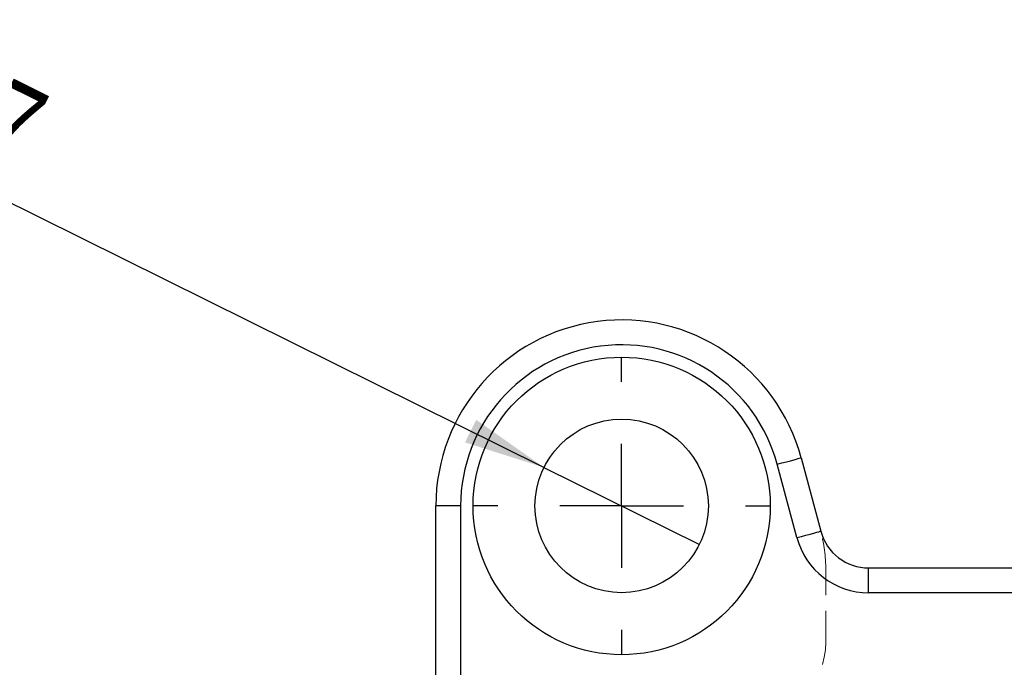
# Model space of a CAD drawing. Header units: millimetres. Extents: x 27 to 395, y 15 to 279.
# Tile 16 of 30: x 114 to 154, y 122 to 148. Entities that reach past the tile are written whole.
import ezdxf

# ---------------------------------------------------------------- set-up
doc = ezdxf.new("R2010")
doc.units = ezdxf.units.MM
doc.linetypes.add('HIDDEN', pattern=[1.905, 1.27, -0.635])
doc.layers.add('FORMATO', color=179, linetype='Continuous')
doc.styles.add('SLDTEXTSTYLE0', font='TXT', dxfattribs={"width": 0.75})
doc.dimstyles.new('SLDDIMSTYLE3', dxfattribs={"dimtxt": 3.5, "dimasz": 3.302, "dimexe": 0, "dimexo": 0.0625, "dimgap": 0.875, "dimtad": 1, "dimdec": 3, "dimrnd": 1e-09, "dimzin": 12, "dimdsep": 46, "dimtxsty": 'SLDTEXTSTYLE0', "dimblk1": 'NONE', "dimsah": 1, "dimcen": 0, "dimadec": 0, "dimazin": 3, "dimtfac": 1, "dimtdec": 3, "dimtmove": 0, "dimatfit": 3, "dimldrblk": 'NONE', "dimfxl": 0, "dimfrac": 2, "dimtolj": 1, "dimtzin": 12, "dimarcsym": 0})

# ---------------------------------------------------------------- blocks, each defined once
blk = doc.blocks.new('_D_9')
at = {"layer": 'FORMATO'}
for q in [(106.652, 143.697), (141.245, 126.566)]:
    blk.add_line((134.972, 129.672), q, dxfattribs=at)
blk.add_solid([(134.972, 129.672), (132.238, 131.593), (131.787, 130.682)], dxfattribs=at)
at = {"layer": 'FORMATO', "char_height": 3.5, "attachment_point": 1, "rotation": 333.6542, "style": 'SLDTEXTSTYLE0'}
for s, insert in [('%%c', (108.649, 147.73)), ('7', (113.403, 145.436))]:
    blk.add_mtext(s, dxfattribs=dict(at, insert=insert))
blk = doc.blocks.new('_NONE')
blk = doc.blocks.new('SW_CENTERMARKSYMBOL_4')
at = {"layer": 'FORMATO', "color": 0}
for p, q in [((0, 5), (0, 6)), ((0, 0), (0, 2.5)), ((-5, 0), (-6, 0)), ((0, 0), (-2.5, 0)), ((0, 0), (0, -2.5)), ((0, 0), (2.5, 0)), ((5, 0), (6, 0)), ((0, -5), (0, -6))]:
    blk.add_line(p, q, dxfattribs=at)

msp = doc.modelspace()

# ---------------------------------------------------------------- linework, layer by layer
at = {"color": 7, "linetype": 'Continuous', "lineweight": 25}
for p, q in [((145.3526, 130.0601), (146.1454, 127.1013)), ((145.1795, 126.8425), (144.3867, 129.8012)), ((131.6082, 128.1189), (130.6082, 128.1189)), ((130.6082, 117.1348), (130.6082, 128.1189)), ((148.0773, 124.6189), (148.0773, 125.6189)), ((148.0773, 125.6189), (163.1391, 125.6189)), ((163.1391, 124.6189), (148.0773, 124.6189))]:
    msp.add_line(p, q, dxfattribs=at)
at = {"color": 8, "linetype": 'Continuous', "lineweight": 25}
msp.add_line((131.6082, 128.1189), (131.6082, 117.0395), dxfattribs=at)
at = {"color": 7, "linetype": 'HIDDEN', "lineweight": 18}
msp.add_line((146.3499, 122.6189), (146.3499, 125.5484), dxfattribs=at)
at = {"color": 7, "linetype": 'Continuous', "lineweight": 25, "flags": 128}
for points in [[(144.3867, 129.8012), (144.5752, 129.8517), (144.7564, 129.9003), (144.9234, 129.945), (145.0697, 129.9842), (145.1898, 130.0164), (145.2791, 130.0404), (145.3341, 130.0551), (145.3526, 130.0601)], [(145.1795, 126.8425), (145.368, 126.8929), (145.5492, 126.9415), (145.7162, 126.9862), (145.8625, 127.0255), (145.9827, 127.0577), (146.0719, 127.0816), (146.1269, 127.0963), (146.1454, 127.1013)]]:
    msp.add_lwpolyline(points, dxfattribs=at)
at = {"color": 7, "linetype": 'Continuous', "lineweight": 25}
for radius in [6, 3.5]:
    msp.add_circle((138.1082, 128.1189), radius, dxfattribs=at)
for centre, radius, start, end in [((138.1082, 128.1189), 7.5, 14.99999, 180), ((138.1082, 128.1189), 6.5, 14.99999, 180), ((148.0773, 127.6189), 3, 194.99999, 270), ((148.0773, 127.6189), 2, 194.99999, 270)]:
    msp.add_arc(centre, radius, start, end, dxfattribs=at)
at = {"color": 7, "linetype": 'HIDDEN', "lineweight": 18}
for centre, radius, start, end in [((140.3499, 125.5484), 6, 0, 14.99999), ((143.3499, 122.6189), 3, 270, 0)]:
    msp.add_arc(centre, radius, start, end, dxfattribs=at)

# ---------------------------------------------------------------- block references
at = {"layer": 'FORMATO'}
msp.add_blockref('SW_CENTERMARKSYMBOL_4', (138.1082, 128.1189), dxfattribs=at)

# ---------------------------------------------------------------- dimensions: what is measured, and where the dimension line sits
dim = msp.add_diameter_dim_2p(p1=(141.2447, 126.5657), p2=(134.9717, 129.6722), dimstyle='SLDDIMSTYLE3', dxfattribs=at)
dim.commit()
dim.dimension.update_dxf_attribs({"geometry": '_D_9', "text_midpoint": (110.0634, 142.0074), "dimtype": 163})

doc.saveas('drawing.dxf')
